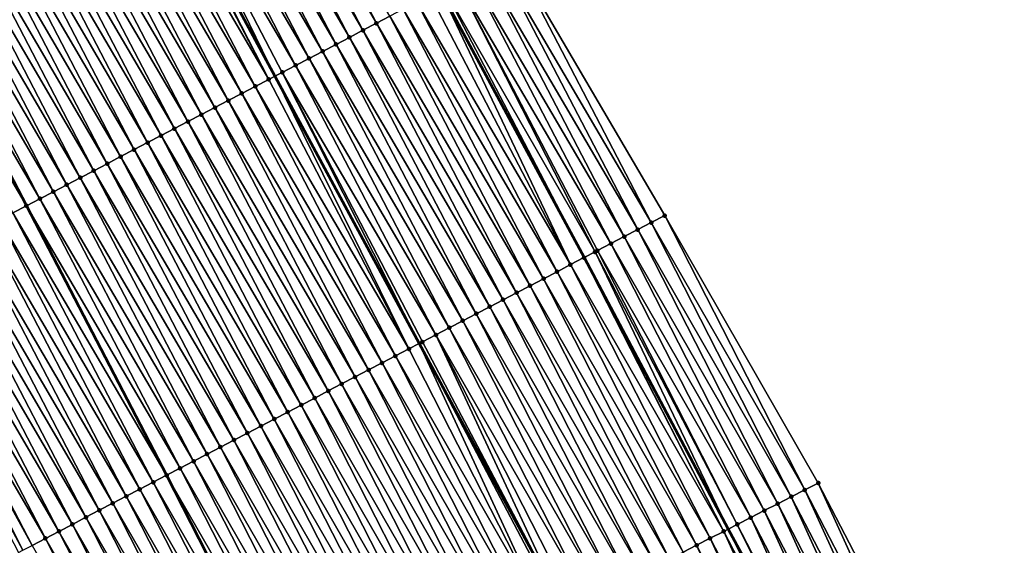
# Model space of a CAD drawing. Header units: feet. Extents: x 2010743 to 2022806, y 818705 to 837694.
# Tile 177 of 256: x 2012370 to 2012434, y 825194 to 825229. Entities that reach past the tile are written whole.
import ezdxf

# ---------------------------------------------------------------- set-up
doc = ezdxf.new("R2010")
doc.units = ezdxf.units.FT
doc.header["$MEASUREMENT"] = 0
for name, color, linetype, lineweight in [('EP_Travel Lane', 172, 'Continuous', 53), ('Road Shots', 141, 'Continuous', 100), ('STRIPING', 60, 'Continuous', 53)]:
    doc.layers.add(name, color=color, linetype=linetype, lineweight=lineweight)
doc.layers.add('I-77-MM17-21_NB-Surface-Border', color=7, linetype='Continuous')
doc.layers.add('I-77-MM17-21_NB-Surface-TIN', color=7, linetype='Continuous')

msp = doc.modelspace()

# ---------------------------------------------------------------- linework, layer by layer
at = {"layer": 'EP_Travel Lane'}
msp.add_polyline3d([(2012397.303, 825230.497, 323.631), (2012406.792, 825212.89, 323.431), (2012416.286, 825195.015, 323.257), (2012425.704, 825177.642, 323.038), (2012435.25, 825160.066, 322.762), (2012444.795, 825142.488, 322.523), (2012454.341, 825124.911, 322.284), (2012463.887, 825107.334, 322.025), (2012473.334, 825089.835, 321.753), (2012482.824, 825072.231, 321.465), (2012492.315, 825054.627, 321.167), (2012501.805, 825037.023, 320.872), (2012511.295, 825019.419, 320.581), (2012520.786, 825001.815, 320.28), (2012530.276, 824984.211, 319.992), (2012539.766, 824966.607, 319.683), (2012549.257, 824949.003, 319.398), (2012558.747, 824931.399, 319.114), (2012563.52, 824922.545, 318.962)], dxfattribs=at)
at = {"layer": 'I-77-MM17-21_NB-Surface-Border', "color": 3, "linetype": 'Continuous', "lineweight": -3}
msp.add_polyline3d([(2012401.977, 825232.932, 323.456), (2012412.102, 825215.657, 323.243), (2012422.224, 825198.048, 323.045), (2012431.298, 825180.551, 322.852), (2012441.404, 825163.265, 322.55), (2012450.623, 825145.518, 322.309), (2012459.842, 825127.771, 322.095), (2012469.06, 825110.024, 321.846), (2012477.382, 825091.959, 321.593), (2012486.664, 825074.246, 321.319), (2012496.832, 825056.998, 320.979)], dxfattribs=at)
at = {"layer": 'I-77-MM17-21_NB-Surface-TIN', "color": 128, "linetype": 'Continuous', "lineweight": -3}
for points in [[(2012393.109, 825228.311, 323.725), (2012383.871, 825246.049, 323.899), (2012382.984, 825245.587, 323.919)], [(2012393.109, 825228.311, 323.725), (2012393.996, 825228.774, 323.705), (2012383.871, 825246.049, 323.899)], [(2012392.222, 825227.849, 323.743), (2012382.984, 825245.587, 323.919), (2012382.097, 825245.125, 323.937)], [(2012392.222, 825227.849, 323.743), (2012393.109, 825228.311, 323.725), (2012382.984, 825245.587, 323.919)], [(2012391.335, 825227.387, 323.759), (2012382.097, 825245.125, 323.937), (2012381.21, 825244.663, 323.953)], [(2012391.335, 825227.387, 323.759), (2012392.222, 825227.849, 323.743), (2012382.097, 825245.125, 323.937)], [(2012389.561, 825226.463, 323.792), (2012380.323, 825244.201, 323.972), (2012379.436, 825243.739, 323.994)], [(2012390.448, 825226.925, 323.775), (2012381.21, 825244.663, 323.953), (2012380.323, 825244.201, 323.972)], [(2012389.561, 825226.463, 323.792), (2012390.448, 825226.925, 323.775), (2012380.323, 825244.201, 323.972)], [(2012390.448, 825226.925, 323.775), (2012391.335, 825227.387, 323.759), (2012381.21, 825244.663, 323.953)], [(2012388.674, 825226.001, 323.808), (2012379.436, 825243.739, 323.994), (2012378.549, 825243.277, 324.013)], [(2012388.674, 825226.001, 323.808), (2012389.561, 825226.463, 323.792), (2012379.436, 825243.739, 323.994)], [(2012377.663, 825242.815, 324.032), (2012376.897, 825242.416, 324.048), (2012386.408, 825224.821, 323.86)], [(2012387.788, 825225.539, 323.826), (2012378.549, 825243.277, 324.013), (2012377.663, 825242.815, 324.032)], [(2012386.901, 825225.077, 323.849), (2012377.663, 825242.815, 324.032), (2012386.408, 825224.821, 323.86)], [(2012386.901, 825225.077, 323.849), (2012387.788, 825225.539, 323.826), (2012377.663, 825242.815, 324.032)], [(2012387.788, 825225.539, 323.826), (2012388.674, 825226.001, 323.808), (2012378.549, 825243.277, 324.013)], [(2012386.014, 825224.615, 323.869), (2012376.776, 825242.353, 324.051), (2012375.889, 825241.891, 324.066)], [(2012386.014, 825224.615, 323.869), (2012376.897, 825242.416, 324.048), (2012376.776, 825242.353, 324.051)], [(2012386.014, 825224.615, 323.869), (2012386.408, 825224.821, 323.86), (2012376.897, 825242.416, 324.048)], [(2012385.127, 825224.153, 323.885), (2012375.889, 825241.891, 324.066), (2012375.002, 825241.429, 324.08)], [(2012385.127, 825224.153, 323.885), (2012386.014, 825224.615, 323.869), (2012375.889, 825241.891, 324.066)], [(2012383.353, 825223.229, 323.911), (2012374.115, 825240.967, 324.097), (2012373.228, 825240.505, 324.114)], [(2012384.24, 825223.691, 323.898), (2012375.002, 825241.429, 324.08), (2012374.115, 825240.967, 324.097)], [(2012383.353, 825223.229, 323.911), (2012384.24, 825223.691, 323.898), (2012374.115, 825240.967, 324.097)], [(2012384.24, 825223.691, 323.898), (2012385.127, 825224.153, 323.885), (2012375.002, 825241.429, 324.08)], [(2012382.466, 825222.767, 323.925), (2012373.228, 825240.505, 324.114), (2012372.341, 825240.043, 324.127)], [(2012382.466, 825222.767, 323.925), (2012383.353, 825223.229, 323.911), (2012373.228, 825240.505, 324.114)], [(2012380.693, 825221.843, 323.955), (2012371.455, 825239.581, 324.14), (2012370.568, 825239.119, 324.159)], [(2012381.58, 825222.305, 323.94), (2012372.341, 825240.043, 324.127), (2012371.455, 825239.581, 324.14)], [(2012380.693, 825221.843, 323.955), (2012381.58, 825222.305, 323.94), (2012371.455, 825239.581, 324.14)], [(2012381.58, 825222.305, 323.94), (2012382.466, 825222.767, 323.925), (2012372.341, 825240.043, 324.127)], [(2012379.806, 825221.381, 323.977), (2012370.568, 825239.119, 324.159), (2012369.681, 825238.657, 324.176)], [(2012379.806, 825221.381, 323.977), (2012380.693, 825221.843, 323.955), (2012370.568, 825239.119, 324.159)], [(2012378.919, 825220.919, 323.99), (2012369.681, 825238.657, 324.176), (2012368.794, 825238.195, 324.191)], [(2012378.919, 825220.919, 323.99), (2012379.806, 825221.381, 323.977), (2012369.681, 825238.657, 324.176)], [(2012377.145, 825219.995, 324.015), (2012367.907, 825237.733, 324.205), (2012367.02, 825237.271, 324.22)], [(2012378.032, 825220.457, 324), (2012368.794, 825238.195, 324.191), (2012367.907, 825237.733, 324.205)], [(2012377.145, 825219.995, 324.015), (2012378.032, 825220.457, 324), (2012367.907, 825237.733, 324.205)], [(2012378.032, 825220.457, 324), (2012378.919, 825220.919, 323.99), (2012368.794, 825238.195, 324.191)], [(2012376.258, 825219.533, 324.034), (2012367.02, 825237.271, 324.22), (2012366.133, 825236.809, 324.237)], [(2012376.258, 825219.533, 324.034), (2012377.145, 825219.995, 324.015), (2012367.02, 825237.271, 324.22)], [(2012374.485, 825218.609, 324.062), (2012365.246, 825236.347, 324.25), (2012364.36, 825235.885, 324.263)], [(2012375.371, 825219.071, 324.051), (2012366.133, 825236.809, 324.237), (2012365.246, 825236.347, 324.25)], [(2012374.485, 825218.609, 324.062), (2012375.371, 825219.071, 324.051), (2012365.246, 825236.347, 324.25)], [(2012375.371, 825219.071, 324.051), (2012376.258, 825219.533, 324.034), (2012366.133, 825236.809, 324.237)], [(2012373.598, 825218.147, 324.078), (2012364.36, 825235.885, 324.263), (2012363.473, 825235.423, 324.279)], [(2012373.598, 825218.147, 324.078), (2012374.485, 825218.609, 324.062), (2012364.36, 825235.885, 324.263)], [(2012372.711, 825217.685, 324.093), (2012363.473, 825235.423, 324.279), (2012362.586, 825234.961, 324.3)], [(2012372.711, 825217.685, 324.093), (2012373.598, 825218.147, 324.078), (2012363.473, 825235.423, 324.279)], [(2012370.937, 825216.761, 324.137), (2012361.699, 825234.499, 324.322), (2012360.812, 825234.037, 324.34)], [(2012371.824, 825217.223, 324.112), (2012362.586, 825234.961, 324.3), (2012361.699, 825234.499, 324.322)], [(2012370.937, 825216.761, 324.137), (2012371.824, 825217.223, 324.112), (2012361.699, 825234.499, 324.322)], [(2012371.824, 825217.223, 324.112), (2012372.711, 825217.685, 324.093), (2012362.586, 825234.961, 324.3)], [(2012359.925, 825233.575, 324.357), (2012370.05, 825216.299, 324.157), (2012360.812, 825234.037, 324.34)], [(2012370.937, 825216.761, 324.137), (2012360.812, 825234.037, 324.34), (2012370.05, 825216.299, 324.157)], [(2012369.163, 825215.837, 324.174), (2012370.05, 825216.299, 324.157), (2012359.925, 825233.575, 324.357)], [(2012410.329, 825214.732, 323.313), (2012401.09, 825232.47, 323.487), (2012400.204, 825232.008, 323.524)], [(2012411.215, 825215.195, 323.277), (2012401.977, 825232.932, 323.456), (2012401.09, 825232.47, 323.487)], [(2012410.329, 825214.732, 323.313), (2012411.215, 825215.195, 323.277), (2012401.09, 825232.47, 323.487)], [(2012411.215, 825215.195, 323.277), (2012412.102, 825215.657, 323.243), (2012401.977, 825232.932, 323.456)], [(2012409.442, 825214.27, 323.354), (2012400.204, 825232.008, 323.524), (2012399.317, 825231.546, 323.565)], [(2012409.442, 825214.27, 323.354), (2012410.329, 825214.732, 323.313), (2012400.204, 825232.008, 323.524)], [(2012408.555, 825213.808, 323.399), (2012399.317, 825231.546, 323.565), (2012398.43, 825231.084, 323.599)], [(2012408.555, 825213.808, 323.399), (2012409.442, 825214.27, 323.354), (2012399.317, 825231.546, 323.565)], [(2012405.894, 825212.422, 323.453), (2012397.303, 825230.497, 323.631), (2012396.656, 825230.16, 323.648)], [(2012397.543, 825230.622, 323.625), (2012397.303, 825230.497, 323.631), (2012406.792, 825212.89, 323.431)], [(2012406.781, 825212.884, 323.431), (2012406.792, 825212.89, 323.431), (2012397.303, 825230.497, 323.631)], [(2012405.894, 825212.422, 323.453), (2012406.781, 825212.884, 323.431), (2012397.303, 825230.497, 323.631)], [(2012407.515, 825213.266, 323.432), (2012398.43, 825231.084, 323.599), (2012397.543, 825230.622, 323.625)], [(2012407.515, 825213.266, 323.432), (2012397.543, 825230.622, 323.625), (2012406.792, 825212.89, 323.431)], [(2012407.515, 825213.266, 323.432), (2012407.668, 825213.346, 323.432), (2012398.43, 825231.084, 323.599)], [(2012407.668, 825213.346, 323.432), (2012408.555, 825213.808, 323.399), (2012398.43, 825231.084, 323.599)], [(2012405.894, 825212.422, 323.453), (2012396.656, 825230.16, 323.648), (2012395.769, 825229.698, 323.667)], [(2012404.121, 825211.498, 323.489), (2012394.883, 825229.236, 323.686), (2012393.996, 825228.774, 323.705)], [(2012405.008, 825211.96, 323.472), (2012395.769, 825229.698, 323.667), (2012394.883, 825229.236, 323.686)], [(2012404.121, 825211.498, 323.489), (2012405.008, 825211.96, 323.472), (2012394.883, 825229.236, 323.686)], [(2012405.008, 825211.96, 323.472), (2012405.894, 825212.422, 323.453), (2012395.769, 825229.698, 323.667)], [(2012403.234, 825211.036, 323.508), (2012393.996, 825228.774, 323.705), (2012393.109, 825228.311, 323.725)], [(2012403.234, 825211.036, 323.508), (2012404.121, 825211.498, 323.489), (2012393.996, 825228.774, 323.705)], [(2012402.347, 825210.574, 323.528), (2012393.109, 825228.311, 323.725), (2012392.222, 825227.849, 323.743)], [(2012402.347, 825210.574, 323.528), (2012403.234, 825211.036, 323.508), (2012393.109, 825228.311, 323.725)], [(2012400.573, 825209.65, 323.562), (2012391.335, 825227.387, 323.759), (2012390.448, 825226.925, 323.775)], [(2012401.46, 825210.112, 323.546), (2012392.222, 825227.849, 323.743), (2012391.335, 825227.387, 323.759)], [(2012400.573, 825209.65, 323.562), (2012401.46, 825210.112, 323.546), (2012391.335, 825227.387, 323.759)], [(2012401.46, 825210.112, 323.546), (2012402.347, 825210.574, 323.528), (2012392.222, 825227.849, 323.743)], [(2012399.686, 825209.188, 323.579), (2012390.448, 825226.925, 323.775), (2012389.561, 825226.463, 323.792)], [(2012399.686, 825209.188, 323.579), (2012400.573, 825209.65, 323.562), (2012390.448, 825226.925, 323.775)], [(2012397.913, 825208.264, 323.615), (2012388.674, 825226.001, 323.808), (2012387.788, 825225.539, 323.826)], [(2012398.799, 825208.726, 323.595), (2012389.561, 825226.463, 323.792), (2012388.674, 825226.001, 323.808)], [(2012397.913, 825208.264, 323.615), (2012398.799, 825208.726, 323.595), (2012388.674, 825226.001, 323.808)], [(2012398.799, 825208.726, 323.595), (2012399.686, 825209.188, 323.579), (2012389.561, 825226.463, 323.792)], [(2012397.026, 825207.802, 323.633), (2012387.788, 825225.539, 323.826), (2012386.901, 825225.077, 323.849)], [(2012397.026, 825207.802, 323.633), (2012397.913, 825208.264, 323.615), (2012387.788, 825225.539, 323.826)], [(2012395.252, 825206.878, 323.672), (2012386.408, 825224.821, 323.86), (2012386.014, 825224.615, 323.869)], [(2012386.901, 825225.077, 323.849), (2012386.408, 825224.821, 323.86), (2012395.919, 825207.225, 323.658)], [(2012395.252, 825206.878, 323.672), (2012395.919, 825207.225, 323.658), (2012386.408, 825224.821, 323.86)], [(2012396.139, 825207.34, 323.653), (2012386.901, 825225.077, 323.849), (2012395.919, 825207.225, 323.658)], [(2012396.139, 825207.34, 323.653), (2012397.026, 825207.802, 323.633), (2012386.901, 825225.077, 323.849)], [(2012394.365, 825206.416, 323.688), (2012385.127, 825224.153, 323.885), (2012384.24, 825223.691, 323.898)], [(2012395.252, 825206.878, 323.672), (2012386.014, 825224.615, 323.869), (2012385.127, 825224.153, 323.885)], [(2012394.365, 825206.416, 323.688), (2012395.252, 825206.878, 323.672), (2012385.127, 825224.153, 323.885)], [(2012393.478, 825205.954, 323.704), (2012384.24, 825223.691, 323.898), (2012383.353, 825223.229, 323.911)], [(2012393.478, 825205.954, 323.704), (2012394.365, 825206.416, 323.688), (2012384.24, 825223.691, 323.898)], [(2012391.705, 825205.03, 323.741), (2012382.466, 825222.767, 323.925), (2012381.58, 825222.305, 323.94)], [(2012392.591, 825205.492, 323.724), (2012383.353, 825223.229, 323.911), (2012382.466, 825222.767, 323.925)], [(2012391.705, 825205.03, 323.741), (2012392.591, 825205.492, 323.724), (2012382.466, 825222.767, 323.925)], [(2012392.591, 825205.492, 323.724), (2012393.478, 825205.954, 323.704), (2012383.353, 825223.229, 323.911)], [(2012390.818, 825204.567, 323.76), (2012381.58, 825222.305, 323.94), (2012380.693, 825221.843, 323.955)], [(2012390.818, 825204.567, 323.76), (2012391.705, 825205.03, 323.741), (2012381.58, 825222.305, 323.94)], [(2012389.044, 825203.643, 323.785), (2012379.806, 825221.381, 323.977), (2012378.919, 825220.919, 323.99)], [(2012389.931, 825204.106, 323.761), (2012380.693, 825221.843, 323.955), (2012379.806, 825221.381, 323.977)], [(2012389.044, 825203.643, 323.785), (2012389.931, 825204.106, 323.761), (2012379.806, 825221.381, 323.977)], [(2012389.931, 825204.106, 323.761), (2012390.818, 825204.567, 323.76), (2012380.693, 825221.843, 323.955)], [(2012388.157, 825203.181, 323.801), (2012378.919, 825220.919, 323.99), (2012378.032, 825220.457, 324)], [(2012388.157, 825203.181, 323.801), (2012389.044, 825203.643, 323.785), (2012378.919, 825220.919, 323.99)], [(2012387.27, 825202.719, 323.816), (2012378.032, 825220.457, 324), (2012377.145, 825219.995, 324.015)], [(2012387.27, 825202.719, 323.816), (2012388.157, 825203.181, 323.801), (2012378.032, 825220.457, 324)], [(2012385.496, 825201.795, 323.846), (2012376.258, 825219.533, 324.034), (2012375.371, 825219.071, 324.051)], [(2012386.383, 825202.257, 323.829), (2012377.145, 825219.995, 324.015), (2012376.258, 825219.533, 324.034)], [(2012385.496, 825201.795, 323.846), (2012386.383, 825202.257, 323.829), (2012376.258, 825219.533, 324.034)], [(2012386.383, 825202.257, 323.829), (2012387.27, 825202.719, 323.816), (2012377.145, 825219.995, 324.015)], [(2012384.61, 825201.333, 323.868), (2012375.371, 825219.071, 324.051), (2012374.485, 825218.609, 324.062)], [(2012384.61, 825201.333, 323.868), (2012385.496, 825201.795, 323.846), (2012375.371, 825219.071, 324.051)], [(2012382.836, 825200.409, 323.893), (2012373.598, 825218.147, 324.078), (2012372.711, 825217.685, 324.093)], [(2012383.723, 825200.871, 323.881), (2012374.485, 825218.609, 324.062), (2012373.598, 825218.147, 324.078)], [(2012382.836, 825200.409, 323.893), (2012383.723, 825200.871, 323.881), (2012373.598, 825218.147, 324.078)], [(2012383.723, 825200.871, 323.881), (2012384.61, 825201.333, 323.868), (2012374.485, 825218.609, 324.062)], [(2012381.949, 825199.947, 323.913), (2012372.711, 825217.685, 324.093), (2012371.824, 825217.223, 324.112)], [(2012381.949, 825199.947, 323.913), (2012382.836, 825200.409, 323.893), (2012372.711, 825217.685, 324.093)], [(2012381.062, 825199.485, 323.934), (2012371.824, 825217.223, 324.112), (2012370.937, 825216.761, 324.137)], [(2012381.062, 825199.485, 323.934), (2012381.949, 825199.947, 323.913), (2012371.824, 825217.223, 324.112)], [(2012369.163, 825215.837, 324.174), (2012379.288, 825198.561, 323.974), (2012370.05, 825216.299, 324.157)], [(2012380.175, 825199.023, 323.959), (2012370.937, 825216.761, 324.137), (2012370.05, 825216.299, 324.157)], [(2012380.175, 825199.023, 323.959), (2012370.05, 825216.299, 324.157), (2012379.288, 825198.561, 323.974)], [(2012380.175, 825199.023, 323.959), (2012381.062, 825199.485, 323.934), (2012370.937, 825216.761, 324.137)], [(2012378.402, 825198.099, 323.992), (2012369.163, 825215.837, 324.174), (2012368.277, 825215.375, 324.188)], [(2012378.402, 825198.099, 323.992), (2012379.288, 825198.561, 323.974), (2012369.163, 825215.837, 324.174)], [(2012421.333, 825197.593, 323.081), (2012412.102, 825215.657, 323.243), (2012411.215, 825215.195, 323.277)], [(2012421.333, 825197.593, 323.081), (2012422.224, 825198.048, 323.045), (2012412.102, 825215.657, 323.243)], [(2012376.628, 825197.175, 324.026), (2012367.39, 825214.913, 324.205), (2012366.503, 825214.451, 324.225)], [(2012377.515, 825197.637, 324.007), (2012368.277, 825215.375, 324.188), (2012367.39, 825214.913, 324.205)], [(2012376.628, 825197.175, 324.026), (2012377.515, 825197.637, 324.007), (2012367.39, 825214.913, 324.205)], [(2012377.515, 825197.637, 324.007), (2012378.402, 825198.099, 323.992), (2012368.277, 825215.375, 324.188)], [(2012420.442, 825197.138, 323.111), (2012411.215, 825215.195, 323.277), (2012410.329, 825214.732, 323.313)], [(2012420.442, 825197.138, 323.111), (2012421.333, 825197.593, 323.081), (2012411.215, 825215.195, 323.277)], [(2012375.741, 825196.713, 324.042), (2012366.503, 825214.451, 324.225), (2012365.616, 825213.989, 324.245)], [(2012375.741, 825196.713, 324.042), (2012376.628, 825197.175, 324.026), (2012366.503, 825214.451, 324.225)], [(2012418.661, 825196.228, 323.188), (2012409.442, 825214.27, 323.354), (2012408.555, 825213.808, 323.399)], [(2012419.552, 825196.683, 323.148), (2012410.329, 825214.732, 323.313), (2012409.442, 825214.27, 323.354)], [(2012418.661, 825196.228, 323.188), (2012419.552, 825196.683, 323.148), (2012409.442, 825214.27, 323.354)], [(2012419.552, 825196.683, 323.148), (2012420.442, 825197.138, 323.111), (2012410.329, 825214.732, 323.313)], [(2012374.854, 825196.251, 324.06), (2012365.616, 825213.989, 324.245), (2012364.729, 825213.527, 324.26)], [(2012374.854, 825196.251, 324.06), (2012375.741, 825196.713, 324.042), (2012365.616, 825213.989, 324.245)], [(2012417.771, 825195.773, 323.229), (2012408.555, 825213.808, 323.399), (2012407.668, 825213.346, 323.432)], [(2012417.771, 825195.773, 323.229), (2012418.661, 825196.228, 323.188), (2012408.555, 825213.808, 323.399)], [(2012373.08, 825195.327, 324.09), (2012363.842, 825213.065, 324.271), (2012362.955, 825212.603, 324.286)], [(2012373.967, 825195.789, 324.076), (2012364.729, 825213.527, 324.26), (2012363.842, 825213.065, 324.271)], [(2012373.08, 825195.327, 324.09), (2012373.967, 825195.789, 324.076), (2012363.842, 825213.065, 324.271)], [(2012373.967, 825195.789, 324.076), (2012374.854, 825196.251, 324.06), (2012364.729, 825213.527, 324.26)], [(2012407.515, 825213.266, 323.432), (2012406.792, 825212.89, 323.431), (2012416.286, 825195.015, 323.257)], [(2012416.88, 825195.319, 323.251), (2012407.668, 825213.346, 323.432), (2012407.515, 825213.266, 323.432)], [(2012416.88, 825195.319, 323.251), (2012407.515, 825213.266, 323.432), (2012416.286, 825195.015, 323.257)], [(2012416.88, 825195.319, 323.251), (2012417.771, 825195.773, 323.229), (2012407.668, 825213.346, 323.432)], [(2012372.193, 825194.865, 324.104), (2012362.955, 825212.603, 324.286), (2012362.068, 825212.141, 324.303)], [(2012372.193, 825194.865, 324.104), (2012373.08, 825195.327, 324.09), (2012362.955, 825212.603, 324.286)], [(2012415.099, 825194.409, 323.281), (2012405.894, 825212.422, 323.453), (2012405.008, 825211.96, 323.472)], [(2012415.99, 825194.864, 323.26), (2012406.781, 825212.884, 323.431), (2012405.894, 825212.422, 323.453)], [(2012415.099, 825194.409, 323.281), (2012415.99, 825194.864, 323.26), (2012405.894, 825212.422, 323.453)], [(2012415.99, 825194.864, 323.26), (2012406.792, 825212.89, 323.431), (2012406.781, 825212.884, 323.431)], [(2012415.99, 825194.864, 323.26), (2012416.286, 825195.015, 323.257), (2012406.792, 825212.89, 323.431)], [(2012370.42, 825193.941, 324.143), (2012361.182, 825211.679, 324.321), (2012360.761, 825211.46, 324.329)], [(2012371.307, 825194.403, 324.124), (2012362.068, 825212.141, 324.303), (2012361.182, 825211.679, 324.321)], [(2012370.42, 825193.941, 324.143), (2012371.307, 825194.403, 324.124), (2012361.182, 825211.679, 324.321)], [(2012371.307, 825194.403, 324.124), (2012372.193, 825194.865, 324.104), (2012362.068, 825212.141, 324.303)], [(2012414.208, 825193.954, 323.297), (2012405.008, 825211.96, 323.472), (2012404.121, 825211.498, 323.489)], [(2012414.208, 825193.954, 323.297), (2012415.099, 825194.409, 323.281), (2012405.008, 825211.96, 323.472)], [(2012369.816, 825193.626, 324.156), (2012360.761, 825211.46, 324.329), (2012360.295, 825211.217, 324.334)], [(2012369.533, 825193.479, 324.158), (2012369.816, 825193.626, 324.156), (2012360.295, 825211.217, 324.334)], [(2012369.816, 825193.626, 324.156), (2012370.42, 825193.941, 324.143), (2012360.761, 825211.46, 324.329)], [(2012412.427, 825193.045, 323.33), (2012403.234, 825211.036, 323.508), (2012402.347, 825210.574, 323.528)], [(2012413.318, 825193.5, 323.313), (2012404.121, 825211.498, 323.489), (2012403.234, 825211.036, 323.508)], [(2012412.427, 825193.045, 323.33), (2012413.318, 825193.5, 323.313), (2012403.234, 825211.036, 323.508)], [(2012413.318, 825193.5, 323.313), (2012414.208, 825193.954, 323.297), (2012404.121, 825211.498, 323.489)], [(2012411.537, 825192.59, 323.351), (2012402.347, 825210.574, 323.528), (2012401.46, 825210.112, 323.546)], [(2012411.537, 825192.59, 323.351), (2012412.427, 825193.045, 323.33), (2012402.347, 825210.574, 323.528)], [(2012410.646, 825192.135, 323.366), (2012401.46, 825210.112, 323.546), (2012400.573, 825209.65, 323.562)], [(2012410.646, 825192.135, 323.366), (2012411.537, 825192.59, 323.351), (2012401.46, 825210.112, 323.546)], [(2012408.865, 825191.226, 323.392), (2012399.686, 825209.188, 323.579), (2012398.799, 825208.726, 323.595)], [(2012409.755, 825191.681, 323.378), (2012400.573, 825209.65, 323.562), (2012399.686, 825209.188, 323.579)], [(2012408.865, 825191.226, 323.392), (2012409.755, 825191.681, 323.378), (2012399.686, 825209.188, 323.579)], [(2012409.755, 825191.681, 323.378), (2012410.646, 825192.135, 323.366), (2012400.573, 825209.65, 323.562)], [(2012407.974, 825190.771, 323.409), (2012398.799, 825208.726, 323.595), (2012397.913, 825208.264, 323.615)], [(2012407.974, 825190.771, 323.409), (2012408.865, 825191.226, 323.392), (2012398.799, 825208.726, 323.595)], [(2012396.139, 825207.34, 323.653), (2012405.551, 825189.534, 323.463), (2012397.026, 825207.802, 323.633)], [(2012407.083, 825190.317, 323.428), (2012397.913, 825208.264, 323.615), (2012397.026, 825207.802, 323.633)], [(2012406.193, 825189.862, 323.45), (2012397.026, 825207.802, 323.633), (2012405.551, 825189.534, 323.463)], [(2012406.193, 825189.862, 323.45), (2012407.083, 825190.317, 323.428), (2012397.026, 825207.802, 323.633)], [(2012407.083, 825190.317, 323.428), (2012407.974, 825190.771, 323.409), (2012397.913, 825208.264, 323.615)], [(2012404.412, 825188.952, 323.488), (2012395.919, 825207.225, 323.658), (2012395.252, 825206.878, 323.672)], [(2012396.139, 825207.34, 323.653), (2012395.919, 825207.225, 323.658), (2012405.551, 825189.534, 323.463)], [(2012405.302, 825189.407, 323.468), (2012405.551, 825189.534, 323.463), (2012395.919, 825207.225, 323.658)], [(2012404.412, 825188.952, 323.488), (2012405.302, 825189.407, 323.468), (2012395.919, 825207.225, 323.658)], [(2012404.412, 825188.952, 323.488), (2012395.252, 825206.878, 323.672), (2012394.365, 825206.416, 323.688)], [(2012402.63, 825188.043, 323.52), (2012393.478, 825205.954, 323.704), (2012392.591, 825205.492, 323.724)], [(2012403.521, 825188.497, 323.504), (2012394.365, 825206.416, 323.688), (2012393.478, 825205.954, 323.704)], [(2012402.63, 825188.043, 323.52), (2012403.521, 825188.497, 323.504), (2012393.478, 825205.954, 323.704)], [(2012403.521, 825188.497, 323.504), (2012404.412, 825188.952, 323.488), (2012394.365, 825206.416, 323.688)], [(2012401.74, 825187.588, 323.541), (2012392.591, 825205.492, 323.724), (2012391.705, 825205.03, 323.741)], [(2012401.74, 825187.588, 323.541), (2012402.63, 825188.043, 323.52), (2012392.591, 825205.492, 323.724)], [(2012399.959, 825186.678, 323.571), (2012390.818, 825204.567, 323.76), (2012389.931, 825204.106, 323.761)], [(2012400.849, 825187.133, 323.562), (2012391.705, 825205.03, 323.741), (2012390.818, 825204.567, 323.76)], [(2012399.959, 825186.678, 323.571), (2012400.849, 825187.133, 323.562), (2012390.818, 825204.567, 323.76)], [(2012400.849, 825187.133, 323.562), (2012401.74, 825187.588, 323.541), (2012391.705, 825205.03, 323.741)], [(2012399.068, 825186.224, 323.579), (2012389.931, 825204.106, 323.761), (2012389.044, 825203.643, 323.785)], [(2012399.068, 825186.224, 323.579), (2012399.959, 825186.678, 323.571), (2012389.931, 825204.106, 323.761)], [(2012398.177, 825185.769, 323.6), (2012389.044, 825203.643, 323.785), (2012388.157, 825203.181, 323.801)], [(2012398.177, 825185.769, 323.6), (2012399.068, 825186.224, 323.579), (2012389.044, 825203.643, 323.785)], [(2012396.396, 825184.86, 323.62), (2012387.27, 825202.719, 323.816), (2012386.383, 825202.257, 323.829)], [(2012397.287, 825185.314, 323.61), (2012388.157, 825203.181, 323.801), (2012387.27, 825202.719, 323.816)], [(2012396.396, 825184.86, 323.62), (2012397.287, 825185.314, 323.61), (2012387.27, 825202.719, 323.816)], [(2012397.287, 825185.314, 323.61), (2012398.177, 825185.769, 323.6), (2012388.157, 825203.181, 323.801)], [(2012395.505, 825184.405, 323.636), (2012386.383, 825202.257, 323.829), (2012385.496, 825201.795, 323.846)], [(2012395.505, 825184.405, 323.636), (2012396.396, 825184.86, 323.62), (2012386.383, 825202.257, 323.829)], [(2012393.724, 825183.495, 323.671), (2012384.61, 825201.333, 323.868), (2012383.723, 825200.871, 323.881)], [(2012394.615, 825183.95, 323.654), (2012385.496, 825201.795, 323.846), (2012384.61, 825201.333, 323.868)], [(2012393.724, 825183.495, 323.671), (2012394.615, 825183.95, 323.654), (2012384.61, 825201.333, 323.868)], [(2012394.615, 825183.95, 323.654), (2012395.505, 825184.405, 323.636), (2012385.496, 825201.795, 323.846)], [(2012392.834, 825183.041, 323.686), (2012383.723, 825200.871, 323.881), (2012382.836, 825200.409, 323.893)], [(2012392.834, 825183.041, 323.686), (2012393.724, 825183.495, 323.671), (2012383.723, 825200.871, 323.881)], [(2012391.943, 825182.586, 323.706), (2012382.836, 825200.409, 323.893), (2012381.949, 825199.947, 323.913)], [(2012391.943, 825182.586, 323.706), (2012392.834, 825183.041, 323.686), (2012382.836, 825200.409, 323.893)], [(2012390.162, 825181.676, 323.749), (2012381.062, 825199.485, 323.934), (2012380.175, 825199.023, 323.959)], [(2012391.052, 825182.131, 323.725), (2012381.949, 825199.947, 323.913), (2012381.062, 825199.485, 323.934)], [(2012390.162, 825181.676, 323.749), (2012391.052, 825182.131, 323.725), (2012381.062, 825199.485, 323.934)], [(2012391.052, 825182.131, 323.725), (2012391.943, 825182.586, 323.706), (2012381.949, 825199.947, 323.913)], [(2012389.271, 825181.221, 323.776), (2012380.175, 825199.023, 323.959), (2012379.288, 825198.561, 323.974)], [(2012389.271, 825181.221, 323.776), (2012390.162, 825181.676, 323.749), (2012380.175, 825199.023, 323.959)], [(2012387.49, 825180.312, 323.811), (2012378.402, 825198.099, 323.992), (2012377.515, 825197.637, 324.007)], [(2012378.402, 825198.099, 323.992), (2012388.381, 825180.767, 323.791), (2012379.288, 825198.561, 323.974)], [(2012387.49, 825180.312, 323.811), (2012388.381, 825180.767, 323.791), (2012378.402, 825198.099, 323.992)], [(2012389.271, 825181.221, 323.776), (2012379.288, 825198.561, 323.974), (2012388.381, 825180.767, 323.791)], [(2012430.411, 825180.09, 322.882), (2012422.224, 825198.048, 323.045), (2012421.333, 825197.593, 323.081)], [(2012430.411, 825180.09, 322.882), (2012431.298, 825180.551, 322.852), (2012422.224, 825198.048, 323.045)], [(2012386.599, 825179.857, 323.824), (2012377.515, 825197.637, 324.007), (2012376.628, 825197.175, 324.026)], [(2012386.599, 825179.857, 323.824), (2012387.49, 825180.312, 323.811), (2012377.515, 825197.637, 324.007)], [(2012429.524, 825179.628, 322.913), (2012421.333, 825197.593, 323.081), (2012420.442, 825197.138, 323.111)], [(2012429.524, 825179.628, 322.913), (2012430.411, 825180.09, 322.882), (2012421.333, 825197.593, 323.081)], [(2012385.709, 825179.402, 323.843), (2012376.628, 825197.175, 324.026), (2012375.741, 825196.713, 324.042)], [(2012385.709, 825179.402, 323.843), (2012386.599, 825179.857, 323.824), (2012376.628, 825197.175, 324.026)], [(2012428.637, 825179.167, 322.946), (2012420.442, 825197.138, 323.111), (2012419.552, 825196.683, 323.148)], [(2012428.637, 825179.167, 322.946), (2012429.524, 825179.628, 322.913), (2012420.442, 825197.138, 323.111)], [(2012383.927, 825178.493, 323.878), (2012374.854, 825196.251, 324.06), (2012373.967, 825195.789, 324.076)], [(2012384.818, 825178.948, 323.861), (2012375.741, 825196.713, 324.042), (2012374.854, 825196.251, 324.06)], [(2012383.927, 825178.493, 323.878), (2012384.818, 825178.948, 323.861), (2012374.854, 825196.251, 324.06)], [(2012384.818, 825178.948, 323.861), (2012385.709, 825179.402, 323.843), (2012375.741, 825196.713, 324.042)], [(2012426.862, 825178.244, 323.023), (2012418.661, 825196.228, 323.188), (2012417.771, 825195.773, 323.229)], [(2012427.749, 825178.706, 322.973), (2012419.552, 825196.683, 323.148), (2012418.661, 825196.228, 323.188)], [(2012426.862, 825178.244, 323.023), (2012427.749, 825178.706, 322.973), (2012418.661, 825196.228, 323.188)], [(2012427.749, 825178.706, 322.973), (2012428.637, 825179.167, 322.946), (2012419.552, 825196.683, 323.148)], [(2012383.037, 825178.038, 323.895), (2012373.967, 825195.789, 324.076), (2012373.08, 825195.327, 324.09)], [(2012383.037, 825178.038, 323.895), (2012383.927, 825178.493, 323.878), (2012373.967, 825195.789, 324.076)], [(2012425.975, 825177.783, 323.032), (2012417.771, 825195.773, 323.229), (2012416.88, 825195.319, 323.251)], [(2012425.975, 825177.783, 323.032), (2012426.862, 825178.244, 323.023), (2012417.771, 825195.773, 323.229)], [(2012381.256, 825177.129, 323.923), (2012372.193, 825194.865, 324.104), (2012371.307, 825194.403, 324.124)], [(2012382.146, 825177.584, 323.909), (2012373.08, 825195.327, 324.09), (2012372.193, 825194.865, 324.104)], [(2012381.256, 825177.129, 323.923), (2012382.146, 825177.584, 323.909), (2012372.193, 825194.865, 324.104)], [(2012382.146, 825177.584, 323.909), (2012383.037, 825178.038, 323.895), (2012373.08, 825195.327, 324.09)], [(2012424.2, 825176.861, 323.067), (2012415.99, 825194.864, 323.26), (2012415.099, 825194.409, 323.281)], [(2012425.088, 825177.322, 323.052), (2012416.286, 825195.015, 323.257), (2012415.99, 825194.864, 323.26)], [(2012424.2, 825176.861, 323.067), (2012425.088, 825177.322, 323.052), (2012415.99, 825194.864, 323.26)], [(2012416.88, 825195.319, 323.251), (2012416.286, 825195.015, 323.257), (2012425.704, 825177.642, 323.038)], [(2012425.088, 825177.322, 323.052), (2012425.704, 825177.642, 323.038), (2012416.286, 825195.015, 323.257)], [(2012425.975, 825177.783, 323.032), (2012416.88, 825195.319, 323.251), (2012425.704, 825177.642, 323.038)], [(2012380.365, 825176.674, 323.941), (2012371.307, 825194.403, 324.124), (2012370.42, 825193.941, 324.143)], [(2012380.365, 825176.674, 323.941), (2012381.256, 825177.129, 323.923), (2012371.307, 825194.403, 324.124)], [(2012423.313, 825176.4, 323.078), (2012415.099, 825194.409, 323.281), (2012414.208, 825193.954, 323.297)], [(2012423.313, 825176.4, 323.078), (2012424.2, 825176.861, 323.067), (2012415.099, 825194.409, 323.281)], [(2012422.426, 825175.938, 323.098), (2012414.208, 825193.954, 323.297), (2012413.318, 825193.5, 323.313)], [(2012422.426, 825175.938, 323.098), (2012423.313, 825176.4, 323.078), (2012414.208, 825193.954, 323.297)]]:
    msp.add_3dface(points, dxfattribs=at)
at = {"layer": 'Road Shots', "lineweight": 100}
for p in [(2012393.109, 825228.311, 323.725), (2012391.335, 825227.387, 323.759), (2012392.222, 825227.849, 323.743), (2012390.448, 825226.925, 323.775), (2012388.674, 825226.001, 323.808), (2012389.561, 825226.463, 323.792), (2012387.788, 825225.539, 323.826), (2012386.901, 825225.077, 323.849), (2012385.127, 825224.153, 323.885), (2012386.014, 825224.615, 323.869), (2012384.24, 825223.691, 323.898), (2012382.466, 825222.767, 323.925), (2012383.353, 825223.229, 323.911), (2012381.58, 825222.305, 323.94), (2012379.806, 825221.381, 323.977), (2012380.693, 825221.843, 323.955), (2012378.919, 825220.919, 323.99), (2012378.032, 825220.457, 324), (2012376.258, 825219.533, 324.034), (2012377.145, 825219.995, 324.015), (2012375.371, 825219.071, 324.051), (2012373.598, 825218.147, 324.078), (2012374.485, 825218.609, 324.062), (2012372.711, 825217.685, 324.093), (2012371.824, 825217.223, 324.112), (2012370.05, 825216.299, 324.157), (2012370.937, 825216.761, 324.137), (2012412.102, 825215.657, 323.243), (2012411.215, 825215.195, 323.277), (2012409.442, 825214.27, 323.354), (2012410.329, 825214.732, 323.313), (2012408.555, 825213.808, 323.399), (2012407.515, 825213.266, 323.432), (2012407.668, 825213.346, 323.432), (2012405.894, 825212.422, 323.453), (2012406.781, 825212.884, 323.431), (2012405.008, 825211.96, 323.472), (2012403.234, 825211.036, 323.508), (2012404.121, 825211.498, 323.489), (2012402.347, 825210.574, 323.528), (2012401.46, 825210.112, 323.546), (2012399.686, 825209.188, 323.579), (2012400.573, 825209.65, 323.562), (2012398.799, 825208.726, 323.595), (2012397.026, 825207.802, 323.633), (2012397.913, 825208.264, 323.615), (2012396.139, 825207.34, 323.653), (2012395.252, 825206.878, 323.672), (2012393.478, 825205.954, 323.704), (2012394.365, 825206.416, 323.688), (2012392.591, 825205.492, 323.724), (2012390.818, 825204.567, 323.76), (2012391.705, 825205.03, 323.741), (2012389.931, 825204.106, 323.761), (2012389.044, 825203.643, 323.785), (2012387.27, 825202.719, 323.816), (2012388.157, 825203.181, 323.801), (2012386.383, 825202.257, 323.829), (2012384.61, 825201.333, 323.868), (2012385.496, 825201.795, 323.846), (2012383.723, 825200.871, 323.881), (2012382.836, 825200.409, 323.893), (2012381.062, 825199.485, 323.934), (2012381.949, 825199.947, 323.913), (2012380.175, 825199.023, 323.959), (2012378.402, 825198.099, 323.992), (2012379.288, 825198.561, 323.974), (2012422.224, 825198.048, 323.045), (2012377.515, 825197.637, 324.007), (2012421.333, 825197.593, 323.081), (2012376.628, 825197.175, 324.026), (2012420.442, 825197.138, 323.111), (2012374.854, 825196.251, 324.06), (2012375.741, 825196.713, 324.042), (2012418.661, 825196.228, 323.188), (2012419.552, 825196.683, 323.148), (2012373.967, 825195.789, 324.076), (2012417.771, 825195.773, 323.229), (2012372.193, 825194.865, 324.104), (2012373.08, 825195.327, 324.09), (2012415.99, 825194.864, 323.26), (2012416.88, 825195.319, 323.251), (2012371.307, 825194.403, 324.124), (2012415.099, 825194.409, 323.281), (2012414.208, 825193.954, 323.297)]:
    msp.add_point(p, dxfattribs=at)
at = {"layer": 'STRIPING'}
for points in [[(2012376.897, 825242.416, 324.048), (2012386.408, 825224.821, 323.86), (2012395.919, 825207.225, 323.658), (2012405.551, 825189.534, 323.463), (2012414.931, 825172.043, 323.234), (2012424.373, 825154.413, 322.963), (2012433.814, 825136.781, 322.728), (2012443.256, 825119.15, 322.504), (2012452.698, 825101.519, 322.244), (2012462.175, 825083.984, 321.957), (2012471.702, 825066.4, 321.649), (2012481.229, 825048.815, 321.374), (2012490.756, 825031.23, 321.055), (2012500.283, 825013.645, 320.774), (2012509.81, 824996.06, 320.48), (2012519.337, 824978.475, 320.187), (2012528.864, 824960.89, 319.892), (2012538.391, 824943.306, 319.604), (2012547.918, 824925.72, 319.324), (2012552.696, 824916.901, 319.175)], [(2012360.812, 825234.037, 324.34), (2012370.05, 825216.299, 324.157), (2012379.288, 825198.561, 323.974), (2012388.381, 825180.767, 323.791), (2012397.58, 825163.027, 323.526), (2012406.799, 825145.28, 323.277), (2012416.018, 825127.532, 323.045), (2012425.237, 825109.785, 322.815), (2012434.455, 825092.038, 322.556), (2012443.728, 825074.312, 322.279), (2012453.011, 825056.599, 321.998)]]:
    msp.add_polyline3d(points, dxfattribs=at)

doc.saveas('drawing.dxf')
